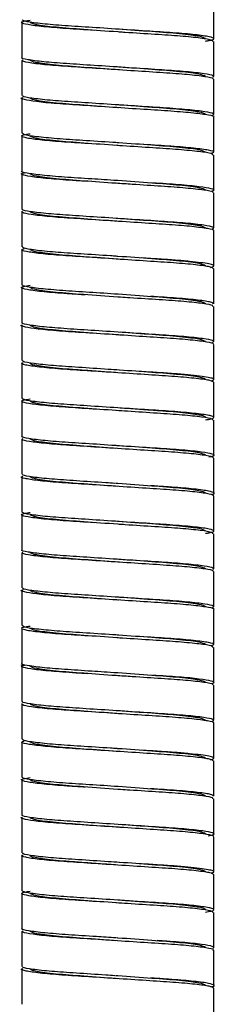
# Paper-space layout '_Derecha' of a CAD drawing. Header units: millimetres. Extents: x -170 to 190, y 0 to 1326.
# Tile 2 of 6: x -7 to 7, y 742 to 812. Entities that reach past the tile are written whole.
import ezdxf

# ---------------------------------------------------------------- set-up
doc = ezdxf.new("R2010")
doc.units = ezdxf.units.MM

psp = doc.layouts.new('_Derecha')

# ---------------------------------------------------------------- linework, layer by layer
at = {"color": 7, "linetype": 'Continuous', "lineweight": 25}
for p, q in [((6.85, 810.95), (6.85, 813.45)), ((-6.85, 812.1), (-6.85, 809.6)), ((6.85, 808.25), (6.85, 810.75)), ((-6.85, 809.4), (-6.85, 806.9)), ((6.85, 805.55), (6.85, 808.05)), ((-6.85, 806.7), (-6.85, 804.2)), ((6.85, 802.85), (6.85, 805.35)), ((-6.85, 804), (-6.85, 801.5)), ((6.85, 800.15), (6.85, 802.65)), ((-6.85, 801.3), (-6.85, 798.8)), ((6.85, 797.45), (6.85, 799.95)), ((-6.85, 798.6), (-6.85, 796.1)), ((6.85, 794.75), (6.85, 797.25)), ((-6.85, 795.9), (-6.85, 793.4)), ((6.85, 792.05), (6.85, 794.55)), ((-6.85, 793.2), (-6.85, 790.7)), ((6.85, 789.35), (6.85, 791.85)), ((-6.85, 790.5), (-6.85, 788)), ((6.85, 786.65), (6.85, 789.15)), ((-6.85, 787.8), (-6.85, 785.3)), ((6.85, 783.95), (6.85, 786.45)), ((-6.85, 785.1), (-6.85, 782.6)), ((6.85, 781.25), (6.85, 783.75)), ((-6.85, 782.4), (-6.85, 779.9)), ((6.85, 778.55), (6.85, 781.05)), ((-6.85, 779.7), (-6.85, 777.2)), ((6.85, 775.85), (6.85, 778.35)), ((-6.85, 777), (-6.85, 774.5)), ((6.85, 773.15), (6.85, 775.65)), ((-6.85, 774.3), (-6.85, 771.8)), ((6.85, 770.45), (6.85, 772.95)), ((-6.85, 771.6), (-6.85, 769.1)), ((6.85, 767.75), (6.85, 770.25)), ((-6.85, 768.9), (-6.85, 766.4)), ((6.85, 765.05), (6.85, 767.55)), ((-6.85, 766.2), (-6.85, 763.7)), ((6.85, 762.35), (6.85, 764.85)), ((-6.85, 763.5), (-6.85, 761)), ((6.85, 759.65), (6.85, 762.15)), ((-6.85, 760.8), (-6.85, 758.3)), ((6.85, 756.95), (6.85, 759.45)), ((-6.85, 758.1), (-6.85, 755.6)), ((6.85, 754.25), (6.85, 756.75)), ((-6.85, 755.4), (-6.85, 752.9)), ((6.85, 751.55), (6.85, 754.05)), ((-6.85, 752.7), (-6.85, 750.2)), ((6.85, 748.85), (6.85, 751.35)), ((-6.85, 750), (-6.85, 747.5)), ((6.85, 746.15), (6.85, 748.65)), ((-6.85, 747.3), (-6.85, 744.8)), ((6.85, 743.45), (6.85, 745.95)), ((-6.85, 744.6), (-6.85, 742.1)), ((6.85, 740.75), (6.85, 743.25))]:
    psp.add_line(p, q, dxfattribs=at)
for points, knots in [([(-1.694, 811.536), (-2.37, 811.579), (-3.733, 811.666), (-5.38, 811.799), (-6.511, 811.947), (-6.931, 812.082), (-6.834, 812.181), (-6.381, 812.248), (-6.25, 812.267)], [0, 0, 0, 0, 0.182643, 0.367788, 0.557939, 0.743328, 0.925773, 1, 1, 1, 1]), ([(6.25, 810.781), (6.343, 810.793), (6.785, 810.853), (6.933, 810.95), (6.626, 811.081), (5.594, 811.228), (4.009, 811.367), (2.025, 811.491), (-0.172, 811.636), (-2.348, 811.78), (-4.286, 811.903), (-5.783, 812.045), (-6.713, 812.184), (-6.779, 812.264), (-6.809, 812.3)], [0, 0, 0, 0, 0.023664, 0.112593, 0.201522, 0.293456, 0.383683, 0.471559, 0.563109, 0.65429, 0.74194, 0.832731, 0.924503, 1, 1, 1, 1]), ([(0.073, 811.42), (0.049, 811.422), (-0.78, 811.481), (-2.465, 811.602), (-4.523, 811.753), (-5.97, 811.937), (-6.158, 812.046), (-6.25, 812.1)], [0, 0, 0, 0, 0.007566, 0.258157, 0.500908, 0.753702, 1, 1, 1, 1]), ([(6.25, 810.95), (6.158, 811.004), (5.97, 811.113), (4.523, 811.297), (2.466, 811.448), (0.799, 811.567), (-0.011, 811.626), (-0.016, 811.626)], [0, 0, 0, 0, 0.247763, 0.502059, 0.746254, 0.998336, 1, 1, 1, 1]), ([(6.781, 810.75), (6.778, 810.779), (6.769, 810.851), (5.963, 810.983), (4.551, 811.127), (2.669, 811.249), (1.104, 811.352), (0.238, 811.409), (0.099, 811.419)], [0, 0, 0, 0, 0.140002, 0.347921, 0.555283, 0.754508, 0.960629, 1, 1, 1, 1]), ([(6.819, 808.212), (6.822, 808.253), (6.829, 808.338), (5.97, 808.482), (4.55, 808.627), (2.667, 808.75), (0.516, 808.891), (-1.697, 809.038), (-3.722, 809.165), (-5.395, 809.299), (-6.462, 809.447), (-6.926, 809.544), (-6.821, 809.594), (-6.808, 809.6)], [0, 0, 0, 0, 0.09616, 0.196343, 0.296258, 0.392252, 0.491569, 0.592092, 0.688829, 0.786893, 0.887607, 0.985799, 1, 1, 1, 1]), ([(6.772, 808.05), (6.792, 808.066), (6.865, 808.125), (6.274, 808.237), (5.051, 808.384), (3.282, 808.512), (1.196, 808.646), (-1.027, 808.793), (-3.132, 808.929), (-4.928, 809.055), (-6.215, 809.202), (-6.894, 809.335), (-6.8, 809.412), (-6.759, 809.446)], [0, 0, 0, 0, 0.036264, 0.134933, 0.234935, 0.33125, 0.428639, 0.528793, 0.626568, 0.72257, 0.822458, 0.921411, 1, 1, 1, 1]), ([(0.126, 808.716), (0.084, 808.719), (-0.762, 808.78), (-2.465, 808.902), (-4.523, 809.053), (-5.97, 809.237), (-6.158, 809.346), (-6.25, 809.4)], [0, 0, 0, 0, 0.012986, 0.262208, 0.503634, 0.755047, 1, 1, 1, 1]), ([(6.25, 808.25), (6.157, 808.304), (5.97, 808.413), (4.525, 808.597), (2.478, 808.747), (0.875, 808.862), (0.073, 808.92)], [0, 0, 0, 0, 0.250082, 0.50676, 0.753241, 1, 1, 1, 1]), ([(6.827, 805.35), (6.835, 805.353), (6.945, 805.4), (6.515, 805.492), (5.504, 805.639), (3.864, 805.776), (1.862, 805.901), (-0.344, 806.048), (-2.51, 806.19), (-4.414, 806.313), (-5.899, 806.456), (-6.718, 806.603), (-6.987, 806.691), (-6.782, 806.743), (-6.754, 806.75)], [0, 0, 0, 0, 0.006979, 0.103959, 0.203823, 0.301444, 0.397085, 0.496645, 0.595407, 0.690556, 0.789402, 0.888915, 0.984474, 1, 1, 1, 1]), ([(6.724, 805.472), (6.797, 805.513), (6.943, 805.597), (6.294, 805.737), (5.046, 805.884), (3.284, 806.012), (1.196, 806.146), (-1.028, 806.293), (-3.131, 806.429), (-4.931, 806.555), (-6.203, 806.702), (-6.843, 806.819), (-6.786, 806.881), (-6.768, 806.9)], [0, 0, 0, 0, 0.0932084, 0.1895174, 0.2871264, 0.3811366, 0.4761957, 0.5739535, 0.669389, 0.7630937, 0.8605913, 0.9571774, 1, 1, 1, 1]), ([(0.045, 806.022), (0.03, 806.023), (-0.79, 806.082), (-2.466, 806.202), (-4.523, 806.353), (-5.97, 806.537), (-6.158, 806.646), (-6.25, 806.7)], [0, 0, 0, 0, 0.004684, 0.256003, 0.499459, 0.752987, 1, 1, 1, 1]), ([(6.25, 805.55), (6.157, 805.604), (5.97, 805.713), (4.525, 805.897), (2.494, 806.046), (0.909, 806.16), (0.126, 806.216)], [0, 0, 0, 0, 0.251484, 0.509601, 0.757464, 1, 1, 1, 1]), ([(-1.857, 803.447), (-2.526, 803.489), (-3.876, 803.575), (-5.487, 803.71), (-6.571, 803.858), (-6.934, 803.991), (-6.811, 804.089), (-6.362, 804.152), (-6.25, 804.168)], [0, 0, 0, 0, 0.184467, 0.372752, 0.565365, 0.752414, 0.937884, 1, 1, 1, 1]), ([(0.068, 803.521), (-0.069, 803.53), (-0.934, 803.586), (-2.511, 803.691), (-4.419, 803.813), (-5.875, 803.956), (-6.742, 804.092), (-6.778, 804.168), (-6.793, 804.2)], [0, 0, 0, 0, 0.0383849, 0.2418638, 0.437898, 0.6415514, 0.8465765, 1, 1, 1, 1]), ([(-0.045, 803.328), (-0.857, 803.386), (-2.469, 803.502), (-4.525, 803.653), (-5.97, 803.837), (-6.157, 803.946), (-6.25, 804)], [0, 0, 0, 0, 0.248967, 0.494726, 0.750651, 1, 1, 1, 1]), ([(6.793, 802.65), (6.778, 802.682), (6.742, 802.758), (5.875, 802.894), (4.419, 803.037), (2.511, 803.159), (0.934, 803.264), (0.069, 803.32), (-0.068, 803.329)], [0, 0, 0, 0, 0.153424, 0.358449, 0.562102, 0.758136, 0.961615, 1, 1, 1, 1]), ([(6.25, 802.85), (6.157, 802.904), (5.97, 803.013), (4.525, 803.197), (2.469, 803.348), (0.857, 803.464), (0.045, 803.522)], [0, 0, 0, 0, 0.249349, 0.505274, 0.751033, 1, 1, 1, 1]), ([(6.733, 802.806), (6.783, 802.824), (6.956, 802.885), (6.537, 802.992), (5.496, 803.14), (3.874, 803.275), (2.525, 803.361), (1.857, 803.403)], [0, 0, 0, 0, 0.090932, 0.316926, 0.54964, 0.777127, 1, 1, 1, 1]), ([(-2.157, 800.767), (-2.525, 800.791), (-3.58, 800.859), (-5.034, 800.966), (-6.315, 801.113), (-6.875, 801.254), (-6.944, 801.341), (-6.633, 801.396), (-6.583, 801.405)], [0, 0, 0, 0, 0.1118598, 0.3210473, 0.5382427, 0.7525455, 0.9599489, 1, 1, 1, 1]), ([(-0.068, 800.829), (-0.672, 800.869), (-1.991, 800.957), (-3.864, 801.074), (-5.504, 801.211), (-6.515, 801.358), (-6.945, 801.45), (-6.835, 801.497), (-6.827, 801.5)], [0, 0, 0, 0, 0.169304, 0.369384, 0.573605, 0.78252, 0.985401, 1, 1, 1, 1]), ([(-0.126, 800.634), (-0.909, 800.69), (-2.494, 800.804), (-4.525, 800.953), (-5.97, 801.137), (-6.157, 801.246), (-6.25, 801.3)], [0, 0, 0, 0, 0.242536, 0.490399, 0.748516, 1, 1, 1, 1]), ([(6.768, 799.95), (6.786, 799.969), (6.843, 800.031), (6.203, 800.148), (4.93, 800.295), (3.132, 800.421), (1.362, 800.535), (0.24, 800.609), (-0.156, 800.635)], [0, 0, 0, 0, 0.089575, 0.291611, 0.495553, 0.691562, 0.891191, 1, 1, 1, 1]), ([(6.25, 800.15), (6.158, 800.204), (5.97, 800.313), (4.523, 800.497), (2.466, 800.648), (0.79, 800.768), (-0.03, 800.827), (-0.045, 800.828)], [0, 0, 0, 0, 0.247013, 0.500541, 0.743997, 0.995316, 1, 1, 1, 1]), ([(6.669, 800.077), (6.732, 800.092), (6.981, 800.152), (6.729, 800.247), (5.893, 800.394), (4.426, 800.536), (3.129, 800.62), (2.493, 800.661)], [0, 0, 0, 0, 0.076332, 0.303195, 0.539443, 0.774111, 1, 1, 1, 1]), ([(6.808, 797.25), (6.821, 797.256), (6.926, 797.306), (6.462, 797.403), (5.395, 797.551), (3.722, 797.685), (1.697, 797.812), (-0.516, 797.959), (-2.667, 798.1), (-4.55, 798.223), (-5.97, 798.368), (-6.828, 798.512), (-6.822, 798.596), (-6.819, 798.638)], [0, 0, 0, 0, 0.0142019, 0.1124038, 0.2131283, 0.3112009, 0.4079483, 0.508481, 0.6078076, 0.7038111, 0.8037354, 0.9039285, 1, 1, 1, 1]), ([(6.754, 797.382), (6.809, 797.423), (6.921, 797.507), (6.219, 797.648), (4.926, 797.795), (3.133, 797.921), (1.027, 798.057), (-1.196, 798.204), (-3.282, 798.338), (-5.051, 798.466), (-6.274, 798.613), (-6.865, 798.725), (-6.792, 798.784), (-6.772, 798.8)], [0, 0, 0, 0, 0.093846, 0.191161, 0.289395, 0.383807, 0.479963, 0.578458, 0.674235, 0.768955, 0.867301, 0.964337, 1, 1, 1, 1]), ([(-0.073, 797.93), (-0.875, 797.988), (-2.478, 798.103), (-4.525, 798.253), (-5.97, 798.437), (-6.157, 798.546), (-6.25, 798.6)], [0, 0, 0, 0, 0.246759, 0.49324, 0.749918, 1, 1, 1, 1]), ([(6.25, 797.45), (6.158, 797.504), (5.97, 797.613), (4.523, 797.797), (2.465, 797.948), (0.762, 798.07), (-0.084, 798.131), (-0.126, 798.134)], [0, 0, 0, 0, 0.244953, 0.496366, 0.737792, 0.987014, 1, 1, 1, 1]), ([(-0.099, 795.431), (-0.238, 795.441), (-1.104, 795.498), (-2.669, 795.601), (-4.551, 795.723), (-5.963, 795.867), (-6.769, 795.999), (-6.778, 796.071), (-6.781, 796.1)], [0, 0, 0, 0, 0.039371, 0.245492, 0.444717, 0.652079, 0.859998, 1, 1, 1, 1]), ([(6.809, 794.55), (6.779, 794.586), (6.713, 794.666), (5.783, 794.805), (4.286, 794.947), (2.348, 795.07), (0.172, 795.214), (-2.025, 795.359), (-4.006, 795.484), (-5.602, 795.622), (-6.595, 795.77), (-6.971, 795.878), (-6.754, 795.944), (-6.681, 795.966)], [0, 0, 0, 0, 0.081017, 0.179497, 0.276927, 0.370984, 0.468832, 0.567075, 0.661376, 0.758199, 0.856854, 0.952285, 1, 1, 1, 1]), ([(0.016, 795.224), (0.011, 795.224), (-0.799, 795.283), (-2.466, 795.402), (-4.523, 795.553), (-5.97, 795.737), (-6.158, 795.846), (-6.25, 795.9)], [0, 0, 0, 0, 0.001664, 0.253746, 0.497941, 0.752237, 1, 1, 1, 1]), ([(6.25, 794.75), (6.158, 794.804), (5.97, 794.913), (4.523, 795.097), (2.465, 795.248), (0.78, 795.369), (-0.049, 795.428), (-0.073, 795.43)], [0, 0, 0, 0, 0.246298, 0.499092, 0.741843, 0.992434, 1, 1, 1, 1]), ([(6.61, 794.64), (6.73, 794.669), (6.804, 794.697), (6.849, 794.736), (6.853, 794.748), (6.841, 794.774), (6.825, 794.787), (6.741, 794.827), (6.64, 794.856), (6.346, 794.916), (6.153, 794.946), (5.683, 795.007), (5.407, 795.038), (4.791, 795.097), (4.452, 795.126), (3.914, 795.166), (3.73, 795.18), (3.356, 795.205), (3.165, 795.217), (2.566, 795.256), (2.139, 795.285), (1.694, 795.314)], [0, 0, 0, 0, 0.125, 0.125, 0.1875, 0.1875, 0.25, 0.25, 0.375, 0.375, 0.5, 0.5, 0.625, 0.625, 0.75, 0.75, 0.8125, 0.8125, 0.875, 0.875, 1, 1, 1, 1]), ([(-2.319, 792.677), (-2.68, 792.701), (-3.726, 792.768), (-5.151, 792.877), (-6.381, 793.024), (-6.911, 793.164), (-6.877, 793.267), (-6.416, 793.34), (-6.25, 793.366)], [0, 0, 0, 0, 0.1028742, 0.2980205, 0.5000111, 0.6985156, 0.8915116, 1, 1, 1, 1]), ([(0.036, 792.723), (-0.659, 792.769), (-2.066, 792.862), (-4.01, 792.983), (-5.587, 793.122), (-6.649, 793.269), (-6.784, 793.357), (-6.85, 793.4)], [0, 0, 0, 0, 0.193047, 0.390593, 0.593422, 0.800088, 1, 1, 1, 1]), ([(0.168, 792.513), (0.112, 792.517), (-0.748, 792.579), (-2.465, 792.702), (-4.523, 792.853), (-5.97, 793.037), (-6.158, 793.146), (-6.25, 793.2)], [0, 0, 0, 0, 0.017293, 0.265428, 0.5058, 0.756116, 1, 1, 1, 1]), ([(6.25, 792.05), (6.157, 792.104), (5.97, 792.213), (4.525, 792.397), (2.461, 792.548), (0.838, 792.665), (0.016, 792.724)], [0, 0, 0, 0, 0.24859, 0.503736, 0.748747, 1, 1, 1, 1]), ([(6.808, 792.05), (6.779, 792.086), (6.713, 792.166), (5.78, 792.306), (4.296, 792.446), (2.982, 792.53), (2.337, 792.571)], [0, 0, 0, 0, 0.217902, 0.483523, 0.746309, 1, 1, 1, 1]), ([(6.768, 791.85), (6.781, 791.872), (6.82, 791.938), (6.127, 792.06), (4.807, 792.206), (2.979, 792.33), (1.366, 792.435), (0.421, 792.497), (0.202, 792.512)], [0, 0, 0, 0, 0.1091704, 0.3184155, 0.5287873, 0.7307487, 0.9377266, 1, 1, 1, 1]), ([(6.793, 789.15), (6.81, 789.159), (6.907, 789.212), (6.404, 789.314), (5.283, 789.462), (3.577, 789.594), (1.531, 789.723), (-0.687, 789.871), (-2.826, 790.01), (-4.672, 790.134), (-6.079, 790.279), (-6.781, 790.424), (-6.995, 790.504), (-6.794, 790.55), (-6.79, 790.55)], [0, 0, 0, 0, 0.0212979, 0.1189566, 0.2187273, 0.3154897, 0.4116966, 0.5113912, 0.6094959, 0.7047221, 0.8039255, 0.9029958, 0.9981398, 1, 1, 1, 1]), ([(6.78, 789.292), (6.818, 789.333), (6.894, 789.417), (6.14, 789.56), (4.804, 789.706), (2.979, 789.83), (0.858, 789.968), (-1.364, 790.116), (-3.431, 790.247), (-5.169, 790.377), (-6.342, 790.524), (-6.887, 790.632), (-6.8, 790.688), (-6.78, 790.7)], [0, 0, 0, 0, 0.09455, 0.192848, 0.291676, 0.386552, 0.483785, 0.58299, 0.679077, 0.774883, 0.87405, 0.971505, 1, 1, 1, 1]), ([(0.102, 789.818), (0.068, 789.82), (-0.77, 789.88), (-2.465, 790.002), (-4.523, 790.153), (-5.97, 790.337), (-6.158, 790.446), (-6.25, 790.5)], [0, 0, 0, 0, 0.010511, 0.260359, 0.50239, 0.754433, 1, 1, 1, 1]), ([(6.25, 789.35), (6.157, 789.404), (5.97, 789.513), (4.525, 789.697), (2.507, 789.845), (0.937, 789.958), (0.168, 790.013)], [0, 0, 0, 0, 0.2526212, 0.5119047, 0.7608884, 1, 1, 1, 1]), ([(6.828, 786.45), (6.781, 786.489), (6.682, 786.573), (5.687, 786.717), (4.149, 786.857), (2.187, 786.98), (0, 787.125), (-2.188, 787.27), (-4.144, 787.393), (-5.706, 787.533), (-6.633, 787.681), (-6.975, 787.775), (-6.79, 787.831), (-6.755, 787.841)], [0, 0, 0, 0, 0.08997, 0.190334, 0.28923, 0.385077, 0.484909, 0.584741, 0.680588, 0.779483, 0.879848, 0.976601, 1, 1, 1, 1]), ([(0.129, 787.317), (-0.143, 787.334), (-1.143, 787.4), (-2.825, 787.51), (-4.68, 787.634), (-6.047, 787.779), (-6.795, 787.906), (-6.779, 787.974), (-6.772, 788)], [0, 0, 0, 0, 0.075303, 0.276527, 0.471846, 0.675323, 0.878527, 1, 1, 1, 1]), ([(0, 787.125), (-0.419, 787.155), (-0.837, 787.185), (-1.65, 787.244), (-2.043, 787.272), (-2.6, 787.312), (-2.78, 787.325), (-3.127, 787.35), (-3.294, 787.362), (-3.79, 787.401), (-4.107, 787.428), (-4.691, 787.485), (-4.959, 787.515), (-5.424, 787.575), (-5.623, 787.605), (-5.939, 787.665), (-6.058, 787.694), (-6.213, 787.749), (-6.25, 787.776), (-6.25, 787.8)], [0, 0, 0, 0, 0.125, 0.125, 0.25, 0.25, 0.3125, 0.3125, 0.375, 0.375, 0.5, 0.5, 0.625, 0.625, 0.75, 0.75, 0.875, 0.875, 1, 1, 1, 1]), ([(6.25, 786.65), (6.157, 786.704), (5.97, 786.813), (4.525, 786.997), (2.486, 787.147), (0.894, 787.261), (0.102, 787.318)], [0, 0, 0, 0, 0.25084, 0.508296, 0.755525, 1, 1, 1, 1]), ([(6.652, 786.551), (6.761, 786.579), (6.824, 786.607), (6.853, 786.645), (6.852, 786.658), (6.83, 786.683), (6.807, 786.697), (6.707, 786.738), (6.595, 786.767), (6.278, 786.827), (6.074, 786.858), (5.585, 786.919), (5.3, 786.949), (4.669, 787.008), (4.323, 787.036), (3.598, 787.089), (3.222, 787.113), (2.41, 787.167), (1.978, 787.195), (1.529, 787.225)], [0, 0, 0, 0, 0.125, 0.125, 0.1875, 0.1875, 0.25, 0.25, 0.375, 0.375, 0.5, 0.5, 0.625, 0.625, 0.75, 0.75, 0.875, 0.875, 1, 1, 1, 1]), ([(-1.529, 784.525), (-2.214, 784.569), (-3.587, 784.657), (-5.27, 784.788), (-6.447, 784.936), (-6.923, 785.073), (-6.856, 785.174), (-6.399, 785.244), (-6.25, 785.266)], [0, 0, 0, 0, 0.180862, 0.362768, 0.55033, 0.733921, 0.913415, 1, 1, 1, 1]), ([(6.25, 783.779), (6.323, 783.788), (6.757, 783.845), (6.928, 783.941), (6.678, 784.07), (5.694, 784.217), (4.147, 784.357), (2.188, 784.48), (0, 784.625), (-2.187, 784.77), (-4.149, 784.893), (-5.687, 785.033), (-6.682, 785.177), (-6.781, 785.261), (-6.828, 785.3)], [0, 0, 0, 0, 0.017855, 0.107072, 0.195536, 0.287301, 0.377723, 0.465358, 0.556637, 0.647915, 0.735551, 0.825973, 0.917738, 1, 1, 1, 1]), ([(-0.102, 784.432), (-0.894, 784.489), (-2.486, 784.603), (-4.525, 784.753), (-5.97, 784.937), (-6.157, 785.046), (-6.25, 785.1)], [0, 0, 0, 0, 0.244475, 0.491704, 0.74916, 1, 1, 1, 1]), ([(6.772, 783.75), (6.779, 783.776), (6.795, 783.844), (6.047, 783.971), (4.68, 784.116), (2.825, 784.24), (1.143, 784.35), (0.143, 784.416), (-0.129, 784.433)], [0, 0, 0, 0, 0.121473, 0.324677, 0.528154, 0.723473, 0.924697, 1, 1, 1, 1]), ([(6.25, 783.95), (6.25, 783.974), (6.213, 784.001), (6.058, 784.056), (5.939, 784.085), (5.623, 784.145), (5.424, 784.175), (4.959, 784.235), (4.691, 784.265), (4.107, 784.322), (3.79, 784.349), (3.294, 784.388), (3.127, 784.4), (2.78, 784.425), (2.6, 784.438), (2.043, 784.478), (1.65, 784.506), (0.837, 784.565), (0.419, 784.595), (0, 784.625)], [0, 0, 0, 0, 0.125, 0.125, 0.25, 0.25, 0.375, 0.375, 0.5, 0.5, 0.625, 0.625, 0.6875, 0.6875, 0.75, 0.75, 0.875, 0.875, 1, 1, 1, 1]), ([(6.5, 781.132), (6.617, 781.156), (6.962, 781.225), (6.81, 781.326), (6.071, 781.471), (4.674, 781.616), (2.825, 781.74), (0.687, 781.879), (-1.531, 782.027), (-3.577, 782.156), (-5.283, 782.288), (-6.404, 782.436), (-6.907, 782.538), (-6.81, 782.591), (-6.793, 782.6)], [0, 0, 0, 0, 0.046935, 0.137782, 0.232379, 0.327102, 0.418028, 0.511702, 0.606895, 0.698757, 0.79115, 0.886415, 0.979664, 1, 1, 1, 1]), ([(6.78, 781.05), (6.8, 781.062), (6.887, 781.118), (6.342, 781.226), (5.169, 781.373), (3.431, 781.503), (1.364, 781.634), (-0.858, 781.782), (-2.979, 781.92), (-4.804, 782.044), (-6.138, 782.19), (-6.883, 782.33), (-6.812, 782.411), (-6.778, 782.45)], [0, 0, 0, 0, 0.028673, 0.126735, 0.226519, 0.322922, 0.419608, 0.51943, 0.617269, 0.712737, 0.81218, 0.91109, 1, 1, 1, 1]), ([(-0.168, 781.737), (-0.937, 781.792), (-2.507, 781.905), (-4.525, 782.053), (-5.97, 782.237), (-6.157, 782.346), (-6.25, 782.4)], [0, 0, 0, 0, 0.2391116, 0.4880953, 0.7473788, 1, 1, 1, 1]), ([(6.25, 781.25), (6.158, 781.304), (5.97, 781.413), (4.523, 781.597), (2.465, 781.748), (0.77, 781.87), (-0.068, 781.93), (-0.102, 781.932)], [0, 0, 0, 0, 0.245567, 0.49761, 0.739641, 0.989489, 1, 1, 1, 1]), ([(6.85, 778.35), (6.784, 778.393), (6.649, 778.481), (5.587, 778.628), (4.01, 778.767), (2.024, 778.891), (-0.172, 779.036), (-2.35, 779.18), (-4.28, 779.303), (-5.805, 779.444), (-6.677, 779.592), (-6.982, 779.683), (-6.789, 779.736), (-6.758, 779.744)], [0, 0, 0, 0, 0.09696, 0.197195, 0.295569, 0.39138, 0.491197, 0.590612, 0.686176, 0.785167, 0.885225, 0.981448, 1, 1, 1, 1]), ([(-0.202, 779.238), (-0.421, 779.253), (-1.366, 779.315), (-2.979, 779.42), (-4.807, 779.544), (-6.127, 779.69), (-6.82, 779.812), (-6.781, 779.878), (-6.768, 779.9)], [0, 0, 0, 0, 0.062273, 0.269251, 0.471213, 0.681585, 0.89083, 1, 1, 1, 1]), ([(-0.016, 779.026), (-0.838, 779.085), (-2.461, 779.202), (-4.525, 779.353), (-5.97, 779.537), (-6.157, 779.646), (-6.25, 779.7)], [0, 0, 0, 0, 0.251253, 0.496264, 0.75141, 1, 1, 1, 1]), ([(6.25, 778.55), (6.158, 778.604), (5.97, 778.713), (4.523, 778.897), (2.465, 779.048), (0.748, 779.171), (-0.112, 779.233), (-0.168, 779.237)], [0, 0, 0, 0, 0.2438839, 0.4941997, 0.7345719, 0.9827067, 1, 1, 1, 1]), ([(6.683, 778.46), (6.685, 778.46), (6.95, 778.507), (6.88, 778.586), (6.39, 778.726), (5.149, 778.873), (3.726, 778.982), (2.68, 779.049), (2.319, 779.073)], [0, 0, 0, 0, 0.002138, 0.218157, 0.440342, 0.666428, 0.884854, 1, 1, 1, 1]), ([(-1.694, 776.436), (-2.37, 776.479), (-3.733, 776.566), (-5.38, 776.699), (-6.511, 776.847), (-6.931, 776.982), (-6.834, 777.081), (-6.381, 777.148), (-6.25, 777.167)], [0, 0, 0, 0, 0.182643, 0.367788, 0.557939, 0.743328, 0.925773, 1, 1, 1, 1]), ([(6.25, 775.681), (6.343, 775.693), (6.785, 775.753), (6.933, 775.85), (6.626, 775.981), (5.594, 776.128), (4.009, 776.267), (2.025, 776.391), (-0.172, 776.536), (-2.348, 776.68), (-4.286, 776.803), (-5.783, 776.945), (-6.713, 777.084), (-6.779, 777.164), (-6.809, 777.2)], [0, 0, 0, 0, 0.023664, 0.112593, 0.201522, 0.293456, 0.383683, 0.471559, 0.563109, 0.65429, 0.74194, 0.832731, 0.924503, 1, 1, 1, 1]), ([(0.073, 776.32), (0.049, 776.322), (-0.78, 776.381), (-2.465, 776.502), (-4.523, 776.653), (-5.97, 776.837), (-6.158, 776.946), (-6.25, 777)], [0, 0, 0, 0, 0.007566, 0.258157, 0.500908, 0.753702, 1, 1, 1, 1]), ([(6.25, 775.85), (6.158, 775.904), (5.97, 776.013), (4.523, 776.197), (2.466, 776.348), (0.799, 776.467), (-0.011, 776.526), (-0.016, 776.526)], [0, 0, 0, 0, 0.2477627, 0.5020594, 0.7462545, 0.9983356, 1, 1, 1, 1]), ([(6.781, 775.65), (6.778, 775.679), (6.769, 775.751), (5.963, 775.883), (4.551, 776.027), (2.669, 776.149), (1.104, 776.252), (0.238, 776.309), (0.099, 776.319)], [0, 0, 0, 0, 0.140002, 0.347921, 0.555283, 0.754508, 0.960629, 1, 1, 1, 1]), ([(6.819, 773.112), (6.822, 773.153), (6.829, 773.238), (5.97, 773.382), (4.55, 773.527), (2.667, 773.65), (0.516, 773.791), (-1.697, 773.938), (-3.722, 774.065), (-5.395, 774.199), (-6.462, 774.347), (-6.926, 774.444), (-6.821, 774.494), (-6.808, 774.5)], [0, 0, 0, 0, 0.09616, 0.196343, 0.296258, 0.392252, 0.491569, 0.592092, 0.688829, 0.786893, 0.887607, 0.985799, 1, 1, 1, 1]), ([(6.772, 772.95), (6.792, 772.966), (6.865, 773.025), (6.274, 773.137), (5.051, 773.284), (3.282, 773.412), (1.196, 773.546), (-1.027, 773.693), (-3.132, 773.829), (-4.928, 773.955), (-6.215, 774.102), (-6.894, 774.235), (-6.8, 774.312), (-6.759, 774.346)], [0, 0, 0, 0, 0.036264, 0.134933, 0.234935, 0.33125, 0.428639, 0.528793, 0.626568, 0.72257, 0.822458, 0.921411, 1, 1, 1, 1]), ([(0.126, 773.616), (0.084, 773.619), (-0.762, 773.68), (-2.465, 773.802), (-4.523, 773.953), (-5.97, 774.137), (-6.158, 774.246), (-6.25, 774.3)], [0, 0, 0, 0, 0.0129859, 0.2622084, 0.5036342, 0.7550471, 1, 1, 1, 1]), ([(6.25, 773.15), (6.157, 773.204), (5.97, 773.313), (4.525, 773.497), (2.478, 773.647), (0.875, 773.762), (0.073, 773.82)], [0, 0, 0, 0, 0.250082, 0.50676, 0.753241, 1, 1, 1, 1]), ([(6.827, 770.25), (6.835, 770.253), (6.945, 770.3), (6.515, 770.392), (5.504, 770.539), (3.864, 770.676), (1.862, 770.801), (-0.344, 770.948), (-2.51, 771.09), (-4.414, 771.213), (-5.899, 771.356), (-6.718, 771.503), (-6.987, 771.591), (-6.782, 771.643), (-6.754, 771.65)], [0, 0, 0, 0, 0.006979, 0.103959, 0.203823, 0.301444, 0.397085, 0.496645, 0.595407, 0.690556, 0.789402, 0.888915, 0.984474, 1, 1, 1, 1]), ([(6.724, 770.372), (6.797, 770.413), (6.943, 770.497), (6.294, 770.637), (5.046, 770.784), (3.284, 770.912), (1.196, 771.046), (-1.028, 771.193), (-3.131, 771.329), (-4.931, 771.455), (-6.203, 771.602), (-6.843, 771.719), (-6.786, 771.781), (-6.768, 771.8)], [0, 0, 0, 0, 0.093208, 0.189517, 0.287126, 0.381137, 0.476196, 0.573953, 0.669389, 0.763094, 0.860591, 0.957177, 1, 1, 1, 1]), ([(0.045, 770.922), (0.03, 770.923), (-0.79, 770.982), (-2.466, 771.102), (-4.523, 771.253), (-5.97, 771.437), (-6.158, 771.546), (-6.25, 771.6)], [0, 0, 0, 0, 0.004684, 0.256003, 0.499459, 0.752987, 1, 1, 1, 1]), ([(6.25, 770.45), (6.157, 770.504), (5.97, 770.613), (4.525, 770.797), (2.494, 770.946), (0.909, 771.06), (0.126, 771.116)], [0, 0, 0, 0, 0.251484, 0.509601, 0.757464, 1, 1, 1, 1]), ([(-1.857, 768.347), (-2.526, 768.389), (-3.876, 768.475), (-5.487, 768.61), (-6.571, 768.758), (-6.934, 768.891), (-6.811, 768.989), (-6.362, 769.052), (-6.25, 769.068)], [0, 0, 0, 0, 0.184467, 0.372752, 0.565365, 0.752414, 0.937884, 1, 1, 1, 1]), ([(0.068, 768.421), (-0.069, 768.43), (-0.934, 768.486), (-2.511, 768.591), (-4.419, 768.713), (-5.875, 768.856), (-6.742, 768.992), (-6.778, 769.068), (-6.793, 769.1)], [0, 0, 0, 0, 0.038385, 0.241864, 0.437898, 0.641551, 0.846576, 1, 1, 1, 1]), ([(-0.045, 768.228), (-0.857, 768.286), (-2.469, 768.402), (-4.525, 768.553), (-5.97, 768.737), (-6.157, 768.846), (-6.25, 768.9)], [0, 0, 0, 0, 0.248967, 0.494726, 0.750651, 1, 1, 1, 1]), ([(6.793, 767.55), (6.778, 767.582), (6.742, 767.658), (5.875, 767.794), (4.419, 767.937), (2.511, 768.059), (0.934, 768.164), (0.069, 768.22), (-0.068, 768.229)], [0, 0, 0, 0, 0.1534235, 0.3584486, 0.562102, 0.7581362, 0.9616151, 1, 1, 1, 1]), ([(6.25, 767.75), (6.157, 767.804), (5.97, 767.913), (4.525, 768.097), (2.469, 768.248), (0.857, 768.364), (0.045, 768.422)], [0, 0, 0, 0, 0.249349, 0.505274, 0.751033, 1, 1, 1, 1]), ([(6.733, 767.706), (6.783, 767.724), (6.956, 767.785), (6.537, 767.892), (5.496, 768.04), (3.874, 768.175), (2.525, 768.261), (1.857, 768.303)], [0, 0, 0, 0, 0.090932, 0.316926, 0.54964, 0.777127, 1, 1, 1, 1]), ([(-2.157, 765.667), (-2.525, 765.691), (-3.58, 765.759), (-5.034, 765.866), (-6.315, 766.013), (-6.874, 766.154), (-6.945, 766.24), (-6.639, 766.295), (-6.592, 766.303)], [0, 0, 0, 0, 0.112157, 0.3219, 0.539672, 0.754544, 0.962498, 1, 1, 1, 1]), ([(-0.068, 765.729), (-0.672, 765.769), (-1.991, 765.857), (-3.864, 765.974), (-5.504, 766.111), (-6.515, 766.258), (-6.945, 766.35), (-6.835, 766.397), (-6.827, 766.4)], [0, 0, 0, 0, 0.169304, 0.369384, 0.573605, 0.78252, 0.985401, 1, 1, 1, 1]), ([(-0.126, 765.534), (-0.909, 765.59), (-2.494, 765.704), (-4.525, 765.853), (-5.97, 766.037), (-6.157, 766.146), (-6.25, 766.2)], [0, 0, 0, 0, 0.242536, 0.490399, 0.748516, 1, 1, 1, 1]), ([(6.768, 764.85), (6.786, 764.869), (6.843, 764.931), (6.203, 765.048), (4.93, 765.195), (3.132, 765.321), (1.362, 765.435), (0.24, 765.509), (-0.156, 765.535)], [0, 0, 0, 0, 0.089575, 0.291611, 0.495553, 0.691562, 0.891191, 1, 1, 1, 1]), ([(6.25, 765.05), (6.158, 765.104), (5.97, 765.213), (4.523, 765.397), (2.466, 765.548), (0.79, 765.668), (-0.03, 765.727), (-0.045, 765.728)], [0, 0, 0, 0, 0.247013, 0.500541, 0.743997, 0.995316, 1, 1, 1, 1]), ([(6.677, 764.979), (6.737, 764.993), (6.982, 765.053), (6.728, 765.147), (5.893, 765.294), (4.426, 765.436), (3.129, 765.52), (2.493, 765.561)], [0, 0, 0, 0, 0.07284, 0.300561, 0.537702, 0.773258, 1, 1, 1, 1]), ([(6.808, 762.15), (6.821, 762.156), (6.926, 762.206), (6.462, 762.303), (5.395, 762.451), (3.722, 762.585), (1.697, 762.712), (-0.516, 762.859), (-2.667, 763), (-4.55, 763.123), (-5.97, 763.268), (-6.828, 763.412), (-6.822, 763.496), (-6.819, 763.538)], [0, 0, 0, 0, 0.014202, 0.112404, 0.213128, 0.311201, 0.407948, 0.508481, 0.607808, 0.703811, 0.803735, 0.903929, 1, 1, 1, 1]), ([(6.754, 762.282), (6.809, 762.323), (6.921, 762.407), (6.219, 762.548), (4.926, 762.695), (3.133, 762.821), (1.027, 762.957), (-1.196, 763.104), (-3.282, 763.238), (-5.051, 763.366), (-6.274, 763.513), (-6.865, 763.625), (-6.792, 763.684), (-6.772, 763.7)], [0, 0, 0, 0, 0.093846, 0.191161, 0.289395, 0.383807, 0.479963, 0.578458, 0.674235, 0.768955, 0.867301, 0.964337, 1, 1, 1, 1]), ([(-0.073, 762.83), (-0.875, 762.888), (-2.478, 763.003), (-4.525, 763.153), (-5.97, 763.337), (-6.157, 763.446), (-6.25, 763.5)], [0, 0, 0, 0, 0.246759, 0.49324, 0.749918, 1, 1, 1, 1]), ([(6.25, 762.35), (6.158, 762.404), (5.97, 762.513), (4.523, 762.697), (2.465, 762.848), (0.762, 762.97), (-0.084, 763.031), (-0.126, 763.034)], [0, 0, 0, 0, 0.244953, 0.496366, 0.737792, 0.987014, 1, 1, 1, 1]), ([(-0.099, 760.331), (-0.238, 760.341), (-1.104, 760.398), (-2.669, 760.501), (-4.551, 760.623), (-5.963, 760.767), (-6.769, 760.899), (-6.778, 760.971), (-6.781, 761)], [0, 0, 0, 0, 0.039371, 0.245492, 0.444717, 0.652079, 0.859998, 1, 1, 1, 1]), ([(6.809, 759.45), (6.779, 759.486), (6.713, 759.566), (5.783, 759.705), (4.286, 759.847), (2.348, 759.97), (0.172, 760.114), (-2.025, 760.259), (-4.006, 760.384), (-5.602, 760.522), (-6.595, 760.67), (-6.971, 760.778), (-6.754, 760.844), (-6.681, 760.866)], [0, 0, 0, 0, 0.081017, 0.179497, 0.276927, 0.370984, 0.468832, 0.567075, 0.661376, 0.758199, 0.856854, 0.952285, 1, 1, 1, 1]), ([(0.016, 760.124), (0.011, 760.124), (-0.799, 760.183), (-2.466, 760.302), (-4.523, 760.453), (-5.97, 760.637), (-6.158, 760.746), (-6.25, 760.8)], [0, 0, 0, 0, 0.001664, 0.253746, 0.497941, 0.752237, 1, 1, 1, 1]), ([(6.25, 759.65), (6.158, 759.704), (5.97, 759.813), (4.523, 759.997), (2.465, 760.148), (0.78, 760.269), (-0.049, 760.328), (-0.073, 760.33)], [0, 0, 0, 0, 0.2462981, 0.4990917, 0.7418432, 0.9924343, 1, 1, 1, 1]), ([(6.61, 759.54), (6.73, 759.569), (6.804, 759.597), (6.849, 759.636), (6.853, 759.648), (6.841, 759.674), (6.825, 759.687), (6.741, 759.727), (6.64, 759.756), (6.346, 759.816), (6.153, 759.846), (5.683, 759.907), (5.407, 759.938), (4.791, 759.997), (4.452, 760.026), (3.914, 760.066), (3.73, 760.08), (3.356, 760.105), (3.165, 760.117), (2.566, 760.156), (2.139, 760.185), (1.694, 760.214)], [0, 0, 0, 0, 0.125, 0.125, 0.1875, 0.1875, 0.25, 0.25, 0.375, 0.375, 0.5, 0.5, 0.625, 0.625, 0.75, 0.75, 0.8125, 0.8125, 0.875, 0.875, 1, 1, 1, 1]), ([(-2.319, 757.577), (-2.68, 757.601), (-3.726, 757.668), (-5.151, 757.777), (-6.381, 757.924), (-6.911, 758.064), (-6.877, 758.167), (-6.416, 758.24), (-6.25, 758.266)], [0, 0, 0, 0, 0.102874, 0.29802, 0.500011, 0.698516, 0.891512, 1, 1, 1, 1]), ([(0.036, 757.623), (-0.659, 757.669), (-2.066, 757.762), (-4.01, 757.883), (-5.587, 758.022), (-6.649, 758.169), (-6.784, 758.257), (-6.85, 758.3)], [0, 0, 0, 0, 0.1930469, 0.3905926, 0.5934217, 0.8000876, 1, 1, 1, 1]), ([(0.168, 757.413), (0.112, 757.417), (-0.748, 757.479), (-2.465, 757.602), (-4.523, 757.753), (-5.97, 757.937), (-6.158, 758.046), (-6.25, 758.1)], [0, 0, 0, 0, 0.017293, 0.265428, 0.5058, 0.756116, 1, 1, 1, 1]), ([(6.25, 756.95), (6.157, 757.004), (5.97, 757.113), (4.525, 757.297), (2.461, 757.448), (0.838, 757.565), (0.016, 757.624)], [0, 0, 0, 0, 0.24859, 0.503736, 0.748747, 1, 1, 1, 1]), ([(6.808, 756.95), (6.779, 756.986), (6.713, 757.066), (5.78, 757.206), (4.296, 757.346), (2.982, 757.43), (2.337, 757.471)], [0, 0, 0, 0, 0.217902, 0.483523, 0.746309, 1, 1, 1, 1]), ([(6.768, 756.75), (6.781, 756.772), (6.82, 756.838), (6.127, 756.96), (4.807, 757.106), (2.979, 757.23), (1.366, 757.335), (0.421, 757.397), (0.202, 757.412)], [0, 0, 0, 0, 0.10917, 0.318415, 0.528787, 0.730749, 0.937727, 1, 1, 1, 1]), ([(6.793, 754.05), (6.81, 754.059), (6.907, 754.112), (6.404, 754.214), (5.283, 754.362), (3.577, 754.494), (1.531, 754.623), (-0.687, 754.771), (-2.826, 754.91), (-4.672, 755.034), (-6.079, 755.179), (-6.781, 755.324), (-6.995, 755.404), (-6.794, 755.45), (-6.79, 755.45)], [0, 0, 0, 0, 0.021298, 0.118957, 0.218727, 0.31549, 0.411697, 0.511391, 0.609496, 0.704722, 0.803925, 0.902996, 0.99814, 1, 1, 1, 1]), ([(6.451, 754.122), (6.578, 754.146), (6.948, 754.215), (6.841, 754.316), (6.154, 754.46), (4.8, 754.606), (2.98, 754.73), (0.857, 754.868), (-1.364, 755.016), (-3.431, 755.147), (-5.169, 755.277), (-6.342, 755.424), (-6.887, 755.532), (-6.8, 755.588), (-6.78, 755.6)], [0, 0, 0, 0, 0.046732, 0.136864, 0.230568, 0.324777, 0.41522, 0.507909, 0.602477, 0.694074, 0.785403, 0.879936, 0.972836, 1, 1, 1, 1]), ([(0.102, 754.718), (0.068, 754.72), (-0.77, 754.78), (-2.465, 754.902), (-4.523, 755.053), (-5.97, 755.237), (-6.158, 755.346), (-6.25, 755.4)], [0, 0, 0, 0, 0.010511, 0.260359, 0.50239, 0.754433, 1, 1, 1, 1]), ([(6.25, 754.25), (6.157, 754.304), (5.97, 754.413), (4.525, 754.597), (2.507, 754.745), (0.937, 754.858), (0.168, 754.913)], [0, 0, 0, 0, 0.252621, 0.511905, 0.760888, 1, 1, 1, 1]), ([(6.828, 751.35), (6.781, 751.389), (6.682, 751.473), (5.687, 751.617), (4.149, 751.757), (2.187, 751.88), (0, 752.025), (-2.188, 752.17), (-4.144, 752.293), (-5.706, 752.433), (-6.633, 752.581), (-6.975, 752.675), (-6.79, 752.731), (-6.755, 752.741)], [0, 0, 0, 0, 0.0899702, 0.1903344, 0.2892298, 0.3850769, 0.4849089, 0.5847408, 0.680588, 0.7794834, 0.8798476, 0.9766006, 1, 1, 1, 1]), ([(0.129, 752.217), (-0.143, 752.234), (-1.143, 752.3), (-2.825, 752.41), (-4.68, 752.534), (-6.047, 752.679), (-6.795, 752.806), (-6.779, 752.874), (-6.772, 752.9)], [0, 0, 0, 0, 0.075303, 0.276527, 0.471846, 0.675323, 0.878527, 1, 1, 1, 1]), ([(0, 752.025), (-0.419, 752.055), (-0.837, 752.085), (-1.65, 752.144), (-2.043, 752.172), (-2.6, 752.212), (-2.78, 752.225), (-3.127, 752.25), (-3.294, 752.262), (-3.79, 752.301), (-4.107, 752.328), (-4.691, 752.385), (-4.959, 752.415), (-5.424, 752.475), (-5.623, 752.505), (-5.939, 752.565), (-6.058, 752.594), (-6.213, 752.649), (-6.25, 752.676), (-6.25, 752.7)], [0, 0, 0, 0, 0.125, 0.125, 0.25, 0.25, 0.3125, 0.3125, 0.375, 0.375, 0.5, 0.5, 0.625, 0.625, 0.75, 0.75, 0.875, 0.875, 1, 1, 1, 1]), ([(6.25, 751.55), (6.157, 751.604), (5.97, 751.713), (4.525, 751.897), (2.486, 752.047), (0.894, 752.161), (0.102, 752.218)], [0, 0, 0, 0, 0.25084, 0.508296, 0.755525, 1, 1, 1, 1]), ([(6.652, 751.451), (6.761, 751.479), (6.824, 751.507), (6.853, 751.545), (6.852, 751.558), (6.83, 751.583), (6.807, 751.597), (6.707, 751.638), (6.595, 751.667), (6.278, 751.727), (6.074, 751.758), (5.585, 751.819), (5.3, 751.849), (4.669, 751.908), (4.323, 751.936), (3.598, 751.989), (3.222, 752.013), (2.41, 752.067), (1.978, 752.095), (1.529, 752.125)], [0, 0, 0, 0, 0.125, 0.125, 0.1875, 0.1875, 0.25, 0.25, 0.375, 0.375, 0.5, 0.5, 0.625, 0.625, 0.75, 0.75, 0.875, 0.875, 1, 1, 1, 1]), ([(-1.529, 749.425), (-2.214, 749.469), (-3.587, 749.557), (-5.27, 749.688), (-6.447, 749.836), (-6.923, 749.973), (-6.856, 750.074), (-6.399, 750.144), (-6.25, 750.166)], [0, 0, 0, 0, 0.180862, 0.362768, 0.55033, 0.733921, 0.913415, 1, 1, 1, 1]), ([(6.25, 748.679), (6.323, 748.688), (6.757, 748.745), (6.928, 748.841), (6.678, 748.97), (5.694, 749.117), (4.147, 749.257), (2.188, 749.38), (0, 749.525), (-2.187, 749.67), (-4.149, 749.793), (-5.687, 749.933), (-6.682, 750.077), (-6.781, 750.161), (-6.828, 750.2)], [0, 0, 0, 0, 0.017855, 0.107072, 0.195536, 0.287301, 0.377723, 0.465358, 0.556637, 0.647915, 0.735551, 0.825973, 0.917738, 1, 1, 1, 1]), ([(-0.102, 749.332), (-0.894, 749.389), (-2.486, 749.503), (-4.525, 749.653), (-5.97, 749.837), (-6.157, 749.946), (-6.25, 750)], [0, 0, 0, 0, 0.244475, 0.491704, 0.74916, 1, 1, 1, 1]), ([(6.772, 748.65), (6.779, 748.676), (6.795, 748.744), (6.047, 748.871), (4.68, 749.016), (2.825, 749.14), (1.143, 749.25), (0.143, 749.316), (-0.129, 749.333)], [0, 0, 0, 0, 0.121473, 0.324677, 0.528154, 0.723473, 0.924697, 1, 1, 1, 1]), ([(6.25, 748.85), (6.25, 748.874), (6.213, 748.901), (6.058, 748.956), (5.939, 748.985), (5.623, 749.045), (5.424, 749.075), (4.959, 749.135), (4.691, 749.165), (4.107, 749.222), (3.79, 749.249), (3.294, 749.288), (3.127, 749.3), (2.78, 749.325), (2.6, 749.338), (2.043, 749.378), (1.65, 749.406), (0.837, 749.465), (0.419, 749.495), (0, 749.525)], [0, 0, 0, 0, 0.125, 0.125, 0.25, 0.25, 0.375, 0.375, 0.5, 0.5, 0.625, 0.625, 0.6875, 0.6875, 0.75, 0.75, 0.875, 0.875, 1, 1, 1, 1]), ([(-0.129, 746.833), (-0.6, 746.865), (-1.79, 746.943), (-3.576, 747.056), (-5.284, 747.188), (-6.404, 747.336), (-6.907, 747.438), (-6.81, 747.491), (-6.793, 747.5)], [0, 0, 0, 0, 0.132682, 0.33536, 0.539209, 0.749395, 0.955132, 1, 1, 1, 1]), ([(6.78, 745.95), (6.8, 745.962), (6.887, 746.018), (6.342, 746.126), (5.169, 746.273), (3.431, 746.403), (1.364, 746.534), (-0.858, 746.682), (-2.979, 746.82), (-4.804, 746.944), (-6.138, 747.09), (-6.883, 747.23), (-6.812, 747.311), (-6.778, 747.35)], [0, 0, 0, 0, 0.028673, 0.126735, 0.2265191, 0.3229221, 0.4196081, 0.5194302, 0.617269, 0.7127365, 0.8121796, 0.9110901, 1, 1, 1, 1]), ([(-0.168, 746.637), (-0.937, 746.692), (-2.507, 746.805), (-4.525, 746.953), (-5.97, 747.137), (-6.157, 747.246), (-6.25, 747.3)], [0, 0, 0, 0, 0.239112, 0.488095, 0.747379, 1, 1, 1, 1]), ([(6.25, 746.15), (6.158, 746.204), (5.97, 746.313), (4.523, 746.497), (2.465, 746.648), (0.77, 746.77), (-0.068, 746.83), (-0.102, 746.832)], [0, 0, 0, 0, 0.245567, 0.49761, 0.739641, 0.989489, 1, 1, 1, 1]), ([(6.802, 746.102), (6.823, 746.113), (6.837, 746.124), (6.851, 746.144), (6.852, 746.154), (6.833, 746.184), (6.794, 746.206), (6.586, 746.273), (6.328, 746.322), (5.593, 746.42), (5.118, 746.469), (4.306, 746.537), (4.019, 746.559), (3.576, 746.59), (3.427, 746.6), (3.119, 746.62), (2.96, 746.631), (2.798, 746.641)], [0, 0, 0, 0, 0.0625, 0.0625, 0.125, 0.125, 0.25, 0.25, 0.5, 0.5, 0.75, 0.75, 0.875, 0.875, 0.9375, 0.9375, 1, 1, 1, 1]), ([(6.85, 743.25), (6.784, 743.293), (6.649, 743.381), (5.587, 743.528), (4.01, 743.667), (2.024, 743.791), (-0.172, 743.936), (-2.35, 744.08), (-4.28, 744.203), (-5.805, 744.344), (-6.677, 744.492), (-6.982, 744.583), (-6.789, 744.636), (-6.758, 744.644)], [0, 0, 0, 0, 0.09696, 0.197195, 0.295569, 0.39138, 0.491197, 0.590612, 0.686176, 0.785167, 0.885225, 0.981448, 1, 1, 1, 1]), ([(-0.202, 744.138), (-0.421, 744.153), (-1.366, 744.215), (-2.979, 744.32), (-4.807, 744.444), (-6.127, 744.59), (-6.82, 744.712), (-6.781, 744.778), (-6.768, 744.8)], [0, 0, 0, 0, 0.0622734, 0.2692513, 0.4712127, 0.6815845, 0.8908296, 1, 1, 1, 1]), ([(-0.016, 743.926), (-0.838, 743.985), (-2.461, 744.102), (-4.525, 744.253), (-5.97, 744.437), (-6.157, 744.546), (-6.25, 744.6)], [0, 0, 0, 0, 0.251253, 0.496264, 0.75141, 1, 1, 1, 1]), ([(6.25, 743.45), (6.158, 743.504), (5.97, 743.613), (4.523, 743.797), (2.465, 743.948), (0.748, 744.071), (-0.112, 744.133), (-0.168, 744.137)], [0, 0, 0, 0, 0.243884, 0.4942, 0.734572, 0.982707, 1, 1, 1, 1]), ([(6.683, 743.36), (6.685, 743.36), (6.95, 743.407), (6.88, 743.486), (6.39, 743.626), (5.149, 743.773), (3.726, 743.882), (2.68, 743.949), (2.319, 743.973)], [0, 0, 0, 0, 0.002137, 0.218156, 0.440341, 0.666428, 0.884854, 1, 1, 1, 1])]:
    psp.add_open_spline(points, degree=3, knots=knots, dxfattribs=at)

doc.saveas('drawing.dxf')
